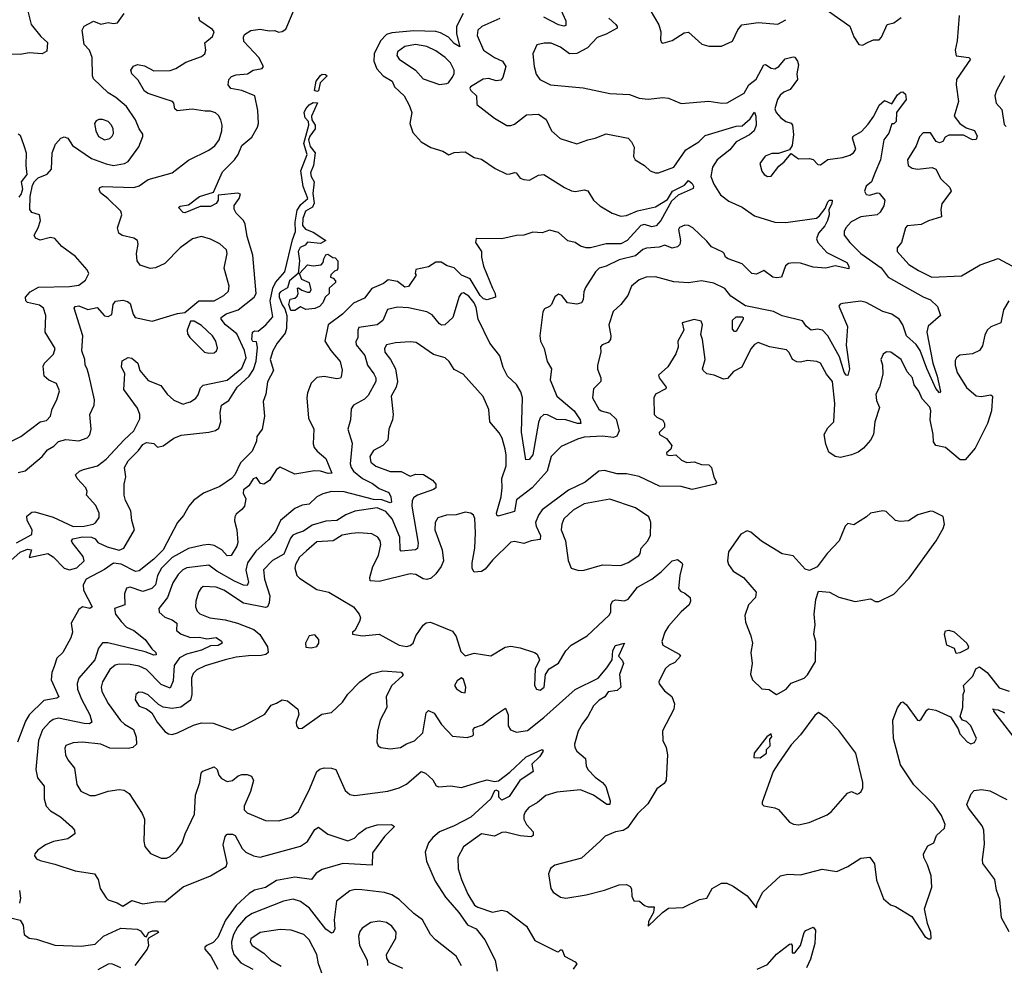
# Model space of a CAD drawing. Extents: x 1552294 to 1694791, y 811929 to 917222.
# Tile 107 of 256: x 1601603 to 1606979, y 833566 to 838731. Entities that reach past the tile are written whole.
import ezdxf

# ---------------------------------------------------------------- set-up
doc = ezdxf.new("R2010")
doc.units = 0

msp = doc.modelspace()

# ---------------------------------------------------------------- linework, layer by layer
at = {"layer": '0CON10XD'}
for points in [[(1602675, 837726.5), (1602645, 837710.7), (1602588.9, 837711.1), (1602505, 837675.6), (1602495, 837678.6), (1602470, 837705), (1602478.1, 837711.9), (1602525, 837720.3), (1602585, 837766), (1602661.2, 837788.8), (1602710.5, 837899.5), (1602775.6, 837965), (1602795.3, 837994.7), (1602815.6, 838045), (1602870.2, 838089.8), (1602901.4, 838145), (1602906, 838165), (1602903.1, 838235), (1602885.9, 838315), (1602815.8, 838345), (1602755.8, 838355.8), (1602741.8, 838375), (1602745.2, 838404.8), (1602758.3, 838421.7), (1602785, 838430.6), (1602846.2, 838435), (1602876.9, 838455), (1602926, 838465), (1602933.3, 838475), (1602908.5, 838525), (1602827, 838613), (1602824, 838635), (1602829.4, 838650.6), (1602865, 838672.3), (1602915, 838679.1), (1602965, 838670.5), (1602995, 838672.2), (1603015, 838663.6), (1603035, 838666.9), (1603055, 838680), (1603122.3, 838837.7)], [(1604538.4, 838825), (1604585.4, 838725), (1604585, 838700), (1604574.2, 838695.8), (1604545, 838702.7), (1604465, 838744.8)], [(1601525, 836412.2), (1601608.6, 836455), (1601715, 836534.3), (1601748.8, 836541.2), (1601770.6, 836565), (1601779.5, 836605), (1601805.6, 836655), (1601819.4, 836705), (1601802.9, 836745), (1601761.7, 836761.7), (1601736.7, 836785), (1601731.2, 836838.8), (1601738, 836855), (1601788.1, 836905), (1601795.6, 836935), (1601741.9, 837025), (1601745.6, 837115), (1601732.5, 837155), (1601711.3, 837171.3), (1601645, 837185.7), (1601635.5, 837195.5), (1601634.6, 837215), (1601659.1, 837245), (1601705, 837270.5), (1601873.9, 837273.9), (1601925, 837282), (1601961.9, 837308.1), (1601980.5, 837345), (1601971.8, 837365), (1601908.1, 837438.1), (1601832.6, 837492.6), (1601795, 837536.7), (1601771.7, 837541.7), (1601715, 837526.9), (1601688.6, 837538.6), (1601681.2, 837555), (1601704.2, 837595), (1601715.5, 837634.5), (1601710, 837665), (1601668.8, 837678.8), (1601658, 837695), (1601659.4, 837765), (1601672.9, 837827.1), (1601682.7, 837847.3), (1601703.1, 837866.9), (1601753.2, 837886.8), (1601776, 837915), (1601780, 838005), (1601797.9, 838052.1), (1601827.5, 838085), (1601845, 838091.2), (1601865, 838083.8), (1601891.2, 838045), (1601995, 837973.6), (1602075, 837943.8), (1602115, 837935.6), (1602175, 837945.3), (1602195, 837957.3), (1602252.8, 838037.2), (1602275, 838092.5), (1602275, 838106.2), (1602255, 838135.8), (1602234.6, 838185), (1602186.3, 838256.3), (1602127.2, 838307.2), (1602085, 838331.8), (1602005, 838408), (1601999.5, 838425), (1601998.9, 838525), (1601983.5, 838565), (1601955, 838596), (1601943.6, 838675), (1601955, 838696.2), (1602005, 838722.9), (1602045, 838707.8), (1602086.1, 838716.1), (1602115, 838711.2), (1602137.5, 838715), (1602173.8, 838765)], [(1601645.5, 838785.5), (1601665.6, 838705.6), (1601718.7, 838638.7), (1601755, 838606.7), (1601751.2, 838558.8), (1601725, 838544.5), (1601655, 838549.6), (1601605, 838540.4), (1601545, 838543.8)], [(1604024.4, 838765), (1603987.4, 838695), (1603988, 838655), (1604006.4, 838583.6), (1603975, 838601.6), (1603944.6, 838635), (1603900, 838660), (1603875, 838666.1), (1603755, 838671), (1603635, 838659.4), (1603605, 838649.8), (1603572.3, 838615), (1603538.4, 838545), (1603535.9, 838505), (1603553.4, 838463.4), (1603587.1, 838425), (1603636.8, 838395), (1603649.2, 838365), (1603702.2, 838315), (1603730, 838265), (1603743.1, 838225), (1603733.3, 838165), (1603749.4, 838115), (1603794, 838064), (1603847.1, 838032.9), (1603912.8, 838012.8), (1603945, 837994), (1603975, 838005.7), (1604035, 838009.4), (1604085, 837978.1), (1604125, 837970), (1604198, 837918), (1604259.1, 837889.1), (1604275, 837887.1), (1604305, 837897.5), (1604314.3, 837894.3), (1604335, 837865.7), (1604355, 837857.7), (1604386.7, 837855), (1604435, 837881.5), (1604465, 837885.5), (1604576.7, 837815), (1604615, 837797.1), (1604636.7, 837793.3), (1604685, 837801.9), (1604705, 837795.8), (1604736.2, 837746.2), (1604770, 837715), (1604837.1, 837675), (1604885, 837658.7), (1604915, 837661.6), (1604975, 837687), (1605075, 837709.2), (1605140.4, 837749.6), (1605166.9, 837795), (1605232, 837828), (1605255, 837852.9), (1605275, 837836.7), (1605281.7, 837821.7), (1605280.7, 837809.3), (1605197.1, 837772.9), (1605160.8, 837739.2), (1605102.5, 837635), (1605078.1, 837605), (1605055, 837599.7), (1605015, 837612.1), (1604995, 837607.7), (1604920, 837525), (1604885, 837507.2), (1604805, 837507.1), (1604719.2, 837485), (1604695, 837485.5), (1604665, 837494.9), (1604635, 837514.6), (1604595, 837524.2), (1604545, 837568.3), (1604495, 837581.6), (1604455, 837568), (1604405, 837571.5), (1604355, 837553.8), (1604315, 837552.9), (1604235, 837534.7), (1604094.2, 837535.8), (1604092, 837515), (1604123.3, 837465), (1604123.8, 837435), (1604135.4, 837385), (1604183.4, 837265), (1604199.6, 837235), (1604200, 837215), (1604155, 837201.4), (1604135, 837206.3), (1604117, 837225), (1604062.3, 837315), (1604015, 837335.5), (1603975, 837376.3), (1603937.2, 837387.2), (1603903.9, 837406.1), (1603875, 837406.2), (1603835, 837382), (1603765, 837367.5), (1603762.5, 837345), (1603767.5, 837335), (1603725, 837274.3), (1603705, 837270.6), (1603665, 837301.5), (1603615, 837310.8), (1603588.9, 837291.1), (1603525, 837263.8), (1603485, 837209.4), (1603425, 837182.7), (1603365, 837122.2), (1603286.5, 837065), (1603269.4, 836975), (1603301.8, 836925), (1603352.5, 836865), (1603363.6, 836816.4), (1603358.8, 836781.2), (1603355, 836773.3), (1603335, 836768.9), (1603265, 836781.7), (1603225, 836776.7), (1603194.4, 836745.6), (1603173.7, 836693.7), (1603170.6, 836665), (1603180, 836555), (1603209.2, 836495), (1603205.5, 836415), (1603211.1, 836395), (1603226.2, 836375), (1603275, 836334.6), (1603307.1, 836255), (1603287.4, 836252.6), (1603245.2, 836265.2), (1603213.1, 836266.9), (1603105, 836249.6), (1603025, 836286.9), (1603004.5, 836275), (1602967.1, 836215), (1602935, 836193.8), (1602918.3, 836198.3), (1602895, 836230), (1602876.7, 836223.3), (1602854.3, 836185.7), (1602825, 836162.5), (1602822.9, 836145), (1602837.5, 836115), (1602830, 836075), (1602815.8, 836055), (1602785, 836030.6), (1602777.5, 836015), (1602774.7, 835994.7), (1602788.2, 835945), (1602792.9, 835875), (1602788.2, 835855), (1602756.9, 835805), (1602735, 835802.7), (1602706.3, 835836.3), (1602665, 835858.4), (1602635, 835865.3), (1602605, 835862), (1602525, 835842.5), (1602435, 835793.4), (1602377.7, 835735), (1602355.8, 835695), (1602343.3, 835645), (1602324.4, 835625), (1602275, 835608.9), (1602205, 835631.8), (1602185, 835627.1), (1602174.4, 835595), (1602176, 835535), (1602120.8, 835515), (1602126.2, 835485), (1602156.4, 835445), (1602185, 835413.7), (1602225, 835394.7), (1602288.5, 835345), (1602324.5, 835294.5), (1602345.8, 835275), (1602348.1, 835261.9), (1602335, 835259.4), (1602287.7, 835277.7), (1602083.2, 835326.8), (1602055, 835327.9), (1602032.4, 835297.6), (1602012.7, 835235), (1601926.2, 835133.8), (1601917.2, 835105), (1601918.2, 835075)], [(1605045, 838784), (1605093.2, 838703.2), (1605104.1, 838665.9), (1605101.9, 838621.9), (1605106.7, 838606.7), (1605115, 838603.3), (1605165, 838618), (1605230.7, 838659.3), (1605254.1, 838664.1), (1605327, 838597), (1605365, 838587.5), (1605435, 838587.5), (1605495, 838613.8), (1605523.9, 838676.1), (1605545, 838702.9), (1605635, 838716.4), (1605742.3, 838707.7), (1605785, 838731.4)], [(1606017.9, 838777.9), (1606135, 838696.9), (1606157.6, 838637.6), (1606185, 838596.2), (1606205, 838591.4), (1606235, 838607.8), (1606265, 838621.5), (1606295, 838621.4), (1606307.5, 838635), (1606338.8, 838705), (1606375.6, 838714.4), (1606415, 838743.1)], [(1601595, 836258.9), (1601633.2, 836266.8), (1601725.6, 836345), (1601755, 836381.1), (1601788.7, 836401.3), (1601815, 836428.2), (1601855, 836437.4), (1601925, 836431.6), (1601971.9, 836448.1), (1601985.4, 836464.6), (1601993.3, 836495), (1601985.5, 836574.5), (1602008.5, 836625), (1602010.4, 836655), (1601982.5, 836785), (1601971.8, 836825), (1601959.5, 836845), (1601957.5, 836875), (1601941.8, 836921.8), (1601947.3, 837005), (1601900.5, 837155), (1601906.2, 837165), (1601925, 837168.7), (1601975, 837148.8), (1602025, 837158.5), (1602065, 837114.4), (1602085, 837110.6), (1602105, 837121.2), (1602112.9, 837175), (1602125, 837194.2), (1602165, 837199.5), (1602192.1, 837192.1), (1602205, 837182), (1602222.6, 837122.6), (1602233.8, 837105), (1602325.5, 837084.5), (1602465, 837125.7), (1602505, 837131.2), (1602581.4, 837195), (1602665.2, 837194.8), (1602716.7, 837225), (1602742.1, 837247.9), (1602746.2, 837275), (1602718.2, 837375), (1602734.6, 837455), (1602731.8, 837475), (1602695, 837507.1), (1602645, 837533.1), (1602595, 837547.1), (1602546.2, 837535), (1602479.2, 837485), (1602395, 837400), (1602345, 837375.8), (1602315, 837372.5), (1602261.2, 837391.2), (1602243.8, 837415), (1602240, 837455), (1602250, 837505), (1602246, 837525), (1602225, 837538), (1602162.3, 837552.3), (1602143.3, 837565), (1602136.2, 837595), (1602160, 837665), (1602154.2, 837685), (1602084.8, 837754.8), (1602043.8, 837785), (1602036.2, 837805), (1602040, 837815), (1602055, 837819.4), (1602225.2, 837814.8), (1602255.3, 837824.7), (1602305, 837858.9), (1602434.6, 837895.4), (1602525, 837964.4), (1602635, 838019.5), (1602667.5, 838042.5), (1602692.1, 838075), (1602706, 838125), (1602707.7, 838155), (1602700.8, 838185), (1602688.7, 838208.7), (1602672.6, 838222.6), (1602645, 838232.2), (1602615, 838231.1), (1602545, 838242.7), (1602463.3, 838233.3), (1602449.2, 838245), (1602444.6, 838274.6), (1602437.1, 838285), (1602391.7, 838298.3), (1602305, 838327.3), (1602285, 838341.1), (1602250.2, 838400.2), (1602215.7, 838435), (1602209.2, 838455), (1602223.4, 838476.6), (1602245, 838487.5), (1602285, 838478.9), (1602335, 838451.5), (1602425, 838453.4), (1602455, 838464.4), (1602509.9, 838500.1), (1602595, 838529.4), (1602613.1, 838545), (1602618.2, 838565), (1602614.2, 838605), (1602655, 838638.8), (1602664.2, 838665), (1602655, 838678.1), (1602585.8, 838725), (1602580, 838745)], [(1604819, 838739), (1604857.8, 838705), (1604865.6, 838695), (1604864.3, 838685), (1604805, 838652.5), (1604755.3, 838634.7), (1604702, 838578), (1604644.2, 838545.8), (1604604.7, 838544.7), (1604555, 838580.9), (1604505, 838602.9), (1604466.2, 838603.8), (1604426.6, 838593.4), (1604404.4, 838545), (1604410.8, 838475), (1604423.3, 838433.3), (1604442.5, 838405), (1604500, 838375), (1604680, 838360), (1604825, 838327.8), (1604932, 838322), (1604985, 838303.1), (1605035, 838297.1), (1605115, 838306.9), (1605145, 838302.9), (1605215, 838274.3), (1605365, 838285.6), (1605435.8, 838275.8), (1605465, 838277.5), (1605559.2, 838330.8), (1605583.9, 838376.1), (1605623.2, 838406.8), (1605665, 838485.6), (1605675, 838487.5), (1605705, 838466.4), (1605725, 838463.2), (1605747.5, 838475), (1605782.6, 838517.4), (1605825, 838528.6), (1605835, 838525.8), (1605850, 838505), (1605854.5, 838485), (1605845.4, 838435.4), (1605850, 838405), (1605809.5, 838350.5), (1605774.4, 838335), (1605755, 838318.9), (1605740.2, 838295), (1605726.4, 838245), (1605732.2, 838225), (1605758.6, 838195), (1605785, 838175.6), (1605815, 838165.8), (1605821.9, 838155), (1605828.2, 838105), (1605820, 838045), (1605805, 838020), (1605745, 838000), (1605709.2, 838000.8), (1605673.8, 837985), (1605644, 837945), (1605653.9, 837903.9), (1605666.7, 837885), (1605685, 837874), (1605705, 837876.7), (1605748, 837932), (1605776.7, 837955), (1605815, 838000), (1605855, 837971.2), (1605915, 837973.2), (1605935, 837968.2), (1605961.1, 837941.1), (1605975, 837938.6), (1606015, 837968.6), (1606095, 837978.5), (1606135, 837991.9), (1606155, 838003.3), (1606167.1, 838025), (1606150, 838085), (1606153.3, 838095), (1606198.6, 838121.4), (1606235, 838161.2), (1606266.7, 838205), (1606295.7, 838265), (1606325, 838289.2), (1606365, 838272.5), (1606395, 838320.8), (1606413.8, 838336.2), (1606425, 838338), (1606440, 838325), (1606442.5, 838295), (1606390, 838225), (1606387.5, 838175), (1606375, 838163.3), (1606365, 838162.5), (1606347.7, 838112.3), (1606320, 838075), (1606302.6, 837965), (1606272.2, 837892.2), (1606253.9, 837846.1), (1606225, 837822), (1606216, 837795), (1606225, 837776.2), (1606245, 837772), (1606283.9, 837786.1), (1606295, 837783.8), (1606326, 837746), (1606321.6, 837715), (1606300.5, 837679.5), (1606285, 837665.3), (1606195, 837655.3), (1606142.8, 837627.2), (1606112.9, 837595), (1606103.6, 837575), (1606104.4, 837555), (1606134.4, 837515), (1606195.4, 837455), (1606306.3, 837376.3), (1606345.2, 837325.2), (1606535, 837217.5), (1606575, 837201.3), (1606614.1, 837165), (1606630, 837115), (1606563.3, 837056.7), (1606556.4, 837025), (1606587.8, 836855), (1606611.2, 836785), (1606629.7, 836700.3), (1606625, 836694), (1606605, 836717.1), (1606555, 836826.2), (1606519.4, 836925), (1606497.9, 836957.9), (1606443.9, 837003.9), (1606425.3, 837065), (1606404, 837095), (1606365, 837122.9), (1606315, 837137.5), (1606225, 837187.5), (1606195, 837193.5), (1606095, 837181.9), (1606082.2, 837177.8), (1606074.3, 837165.7), (1606123.1, 837055), (1606116, 836954), (1606133.8, 836825), (1606125, 836787.5), (1606115, 836790), (1606105, 836805.8), (1606079.6, 836889.6), (1606015, 837005.4), (1605985.2, 837035.2), (1605959.1, 837040.9), (1605925, 837034.6), (1605899.4, 837055), (1605876.2, 837086.2), (1605765, 837113.3), (1605718.2, 837138.2), (1605565, 837167.9), (1605485, 837220.8), (1605452.5, 837262.5), (1605392.4, 837292.4), (1605324.6, 837305.4), (1605255, 837294.2), (1605175, 837299.1), (1605075, 837326.8), (1605022.5, 837325), (1604985, 837310.5), (1604943.8, 837276.2), (1604923.6, 837225), (1604884.4, 837175), (1604843.2, 837136.8), (1604819.2, 837065), (1604830.4, 837005), (1604827.8, 836985), (1604815, 836968), (1604782.5, 836955), (1604773.3, 836945), (1604775.8, 836915), (1604756.9, 836845), (1604757.5, 836822.5), (1604775.6, 836775), (1604775.7, 836755), (1604735.7, 836715), (1604730.4, 836665), (1604765, 836604.6), (1604777.5, 836595), (1604825, 836581.3), (1604859.4, 836549.4), (1604875.8, 836485.8), (1604863.5, 836456.5), (1604845, 836448.3), (1604785, 836456.6), (1604685, 836450.3), (1604649.2, 836440.8), (1604559.8, 836400.2), (1604503.8, 836345), (1604481.9, 836265), (1604401.5, 836175), (1604315, 836108.5), (1604305, 836044.3), (1604215, 836020), (1604207.1, 836025), (1604205.4, 836035.4), (1604231.4, 836125), (1604237.6, 836175), (1604235.2, 836225), (1604259, 836295), (1604259.5, 836355), (1604252.8, 836385), (1604236.2, 836445), (1604220.9, 836475), (1604169.2, 836535), (1604165, 836602.5), (1604132.4, 836672.4), (1604023.8, 836795), (1603975, 836820), (1603946.9, 836865), (1603925, 836884), (1603862.6, 836902.6), (1603767.2, 836967.2), (1603735, 836972.5), (1603655, 836966.4), (1603605.6, 836955), (1603594, 836935), (1603595.5, 836915), (1603627.5, 836875), (1603654, 836824), (1603665.8, 836755), (1603658.2, 836725), (1603630.4, 836675), (1603641.8, 836575), (1603638.1, 836545), (1603617.5, 836495), (1603613.1, 836435), (1603585.3, 836404.7), (1603535, 836377.9), (1603514.7, 836345.3), (1603519.6, 836315), (1603548.1, 836291.9), (1603625, 836264.3), (1603685, 836263.2), (1603735, 836237.1), (1603765, 836249.7), (1603807.4, 836247.4), (1603856.6, 836216.6), (1603875.7, 836195), (1603874.3, 836175), (1603862.5, 836165), (1603775, 836134.6), (1603755, 836121.1), (1603745.3, 836104.7), (1603743.7, 836075), (1603777.5, 835872.5), (1603775, 835842), (1603764.4, 835835.6), (1603685, 835827.5), (1603680, 835835), (1603677.5, 835905), (1603637.2, 836005), (1603602.1, 836045), (1603555, 836065.9), (1603432.6, 836047.4), (1603383, 836027), (1603335, 835996.7), (1603275, 835991.9), (1603198.9, 835971.1), (1603151.8, 835938.2), (1603114.3, 835925.7), (1603093.4, 835915), (1603080.6, 835899.4), (1603045, 835811.6), (1602982.3, 835777.7), (1602934.4, 835725.6), (1602940, 835675), (1602968.5, 835585), (1602965, 835545.8), (1602955, 835524), (1602945, 835521.4), (1602825, 835544.2), (1602717.9, 835615), (1602675, 835632.5), (1602605.3, 835634.7), (1602591.2, 835625), (1602579.2, 835605), (1602564.1, 835555), (1602562.3, 835525), (1602571.2, 835501.2), (1602586.7, 835486.7), (1602641.2, 835465), (1602725, 835452.6), (1602791.2, 835435), (1602880.7, 835400.7), (1602914, 835374), (1602955.5, 835305.5), (1602958.9, 835275), (1602945.8, 835264.2), (1602921, 835259), (1602852.7, 835257.3)], [(1604225, 838738.6), (1604125.7, 838695), (1604104.4, 838675), (1604100.9, 838645), (1604135, 838565.5), (1604195, 838524.7), (1604239.4, 838505), (1604256.7, 838475), (1604240.5, 838415), (1604229.2, 838400.8), (1604205, 838398.2), (1604165, 838409.5), (1604132.9, 838407.1), (1604063.3, 838365), (1604060, 838355), (1604066.2, 838345), (1604096, 838315), (1604098.3, 838268.3), (1604195, 838194.2), (1604262.8, 838152.8), (1604285, 838152.5), (1604305, 838161.1), (1604369.1, 838210.9), (1604435.5, 838215.5), (1604476.5, 838186.5), (1604505.6, 838125), (1604553.3, 838083.3), (1604645, 838053.5), (1604705, 838074.5), (1604745, 838083.6), (1604805, 838107.9), (1604924.6, 838084.6), (1604943.3, 838065), (1604957.8, 838035), (1604954.3, 837984.3), (1604963.3, 837965), (1605013.8, 837935), (1605045.6, 837905.6), (1605075, 837894.4), (1605090, 837895), (1605175, 837925.7), (1605239.7, 838020.3), (1605310, 838065), (1605345, 838098.8), (1605515, 838149.7), (1605547.6, 838152.4), (1605590.9, 838189.1), (1605615, 838225.6), (1605622.1, 838205), (1605623.3, 838155), (1605612.3, 838125), (1605588.2, 838101.8), (1605515.3, 838065), (1605479.8, 838020.2), (1605410.4, 837965), (1605384.8, 837925.2), (1605377.1, 837875), (1605393.2, 837833.2), (1605429.3, 837775), (1605475, 837740.3), (1605547.9, 837707.9), (1605615, 837660.4), (1605725, 837625.5), (1605785, 837623.5), (1605952.4, 837647.6), (1605969.7, 837660.3), (1606000.5, 837699.5), (1606015, 837736.9), (1606025, 837745.5), (1606038.8, 837745), (1606036.9, 837725), (1606020, 837695), (1606022.9, 837665), (1606013.5, 837635), (1605998.2, 837605), (1605964.4, 837565), (1605954, 837535), (1605961.4, 837515), (1606009.4, 837459.4), (1606118.2, 837405), (1606129.6, 837385), (1606129.7, 837370.3), (1606055, 837387.5), (1606005, 837374.2), (1605935, 837379.5), (1605865, 837401.2), (1605825, 837403.9), (1605801.2, 837398.8), (1605783.6, 837386.4), (1605762.5, 837325), (1605735, 837320.8), (1605715, 837325.8), (1605665, 837362.2), (1605625, 837342.2), (1605600, 837345), (1605548.1, 837398.1), (1605471.2, 837425), (1605456.2, 837435), (1605450, 837455), (1605441.7, 837461.7), (1605380, 837490), (1605355, 837521.8), (1605277.5, 837595), (1605255, 837606.7), (1605235, 837608.9), (1605205, 837595.5), (1605199.5, 837585), (1605210.8, 837525), (1605207.3, 837502.7), (1605195, 837490), (1605165, 837483.5), (1605125, 837500), (1605095, 837489.4), (1605025, 837484.2), (1605004.7, 837475.3), (1604965, 837441.2), (1604875, 837418.8), (1604805, 837385.7), (1604765.7, 837374.3), (1604746, 837355), (1604691.1, 837268.9), (1604682.5, 837245), (1604679.1, 837200.9), (1604670, 837185), (1604645, 837177.5), (1604594.6, 837184.6), (1604562.5, 837225), (1604545, 837232.5), (1604525, 837217.5), (1604506.2, 837175), (1604495, 837164.3)], [(1606732.1, 838755), (1606720.8, 838615), (1606710.8, 838565), (1606715, 838533.8), (1606784.2, 838524.2), (1606793.8, 838515), (1606716.9, 838405), (1606715.7, 838375), (1606728.6, 838285), (1606705.7, 838205), (1606735, 838163.8)], [(1603895, 838378.1), (1603935, 838382), (1603944, 838386), (1603964.2, 838415.8), (1603974, 838435), (1603974, 838455), (1603954.2, 838495), (1603925, 838525.6), (1603875, 838560.8), (1603825.8, 838585), (1603763.8, 838596.2), (1603705.7, 838584.3), (1603665.6, 838555), (1603662.7, 838535), (1603674.4, 838515), (1603764.5, 838455), (1603805, 838407.7), (1603895, 838378.1)], [(1603225, 838339.6), (1603212.9, 838345), (1603221.2, 838395), (1603245, 838426.9), (1603255, 838433.1), (1603272.2, 838432.2), (1603280.8, 838425), (1603243.8, 838386.2), (1603235, 838342.9), (1603225, 838339.6)], [(1606980.4, 838425), (1606935.4, 838345), (1606927.7, 838315), (1606934.4, 838275), (1606965, 838240.6), (1606978.7, 838158.7), (1606988.5, 838148.5)], [(1601555, 835778.2), (1601605, 835822.3), (1601645, 835840), (1601667.5, 835835), (1601654.6, 835794.6), (1601756.1, 835816.1), (1601785, 835797.9), (1601845, 835735.9), (1601875, 835726.5), (1601915, 835736.6), (1601955.2, 835775), (1601949.1, 835799.1), (1601889.2, 835875), (1601884.8, 835885.2), (1601892.9, 835895), (1601945, 835905.9), (1601994.1, 835904.1), (1602014.2, 835895), (1602029.2, 835875), (1602081.1, 835851.1), (1602145, 835833.2), (1602171, 835845), (1602229.4, 835945), (1602214.4, 835995), (1602209.1, 836049.1), (1602180.8, 836105), (1602172.5, 836135), (1602173.8, 836195), (1602181.4, 836235), (1602175.8, 836285), (1602195, 836321.1), (1602251, 836379), (1602275, 836411.5), (1602295, 836421.5), (1602335, 836416.9), (1602355, 836396.2), (1602385.6, 836404.4), (1602444.5, 836445.5), (1602485, 836462.2), (1602635, 836477.8), (1602672.1, 836487.9), (1602689.8, 836500.2), (1602701.6, 836535), (1602697.7, 836585), (1602704.7, 836625), (1602745, 836650.4), (1602790.6, 836725), (1602856.2, 836783.8), (1602879.7, 836820.3), (1602894.3, 836865.7), (1602900.7, 836940.7), (1602895, 836972.5), (1602875, 836974.3), (1602870, 836985), (1602874.1, 837024.1), (1602885, 837032.5), (1602905, 837030), (1602947.5, 837065), (1602985, 837108.8), (1602970.3, 837195), (1602984.1, 837265), (1603000, 837295), (1603049.8, 837355), (1603091.9, 837528.1), (1603108.9, 837575), (1603107.5, 837625), (1603118.5, 837691.5), (1603137.9, 837722.1), (1603175.4, 837755), (1603149.7, 837819.7), (1603138.5, 837905), (1603171.8, 837995), (1603153.8, 838055), (1603181.3, 838155), (1603178.8, 838175), (1603160.6, 838195), (1603156.1, 838225), (1603164.6, 838245), (1603183.9, 838266.1), (1603205, 838279.6), (1603228, 838278), (1603196, 838205), (1603197.9, 838185), (1603215.6, 838155.6), (1603216.1, 838135), (1603186.2, 838095), (1603180, 838075), (1603188, 838038), (1603215.3, 838005), (1603206.7, 837935), (1603190.3, 837895), (1603194.1, 837875), (1603210.9, 837845), (1603202.7, 837782.7), (1603211.2, 837728.8), (1603202.2, 837707.8), (1603163.9, 837686.1), (1603148.1, 837645), (1603146.5, 837606.5), (1603162.3, 837587.7), (1603205, 837571.2), (1603273.3, 837525), (1603245, 837509.2), (1603175, 837516.2), (1603160.9, 837499.1), (1603133.7, 837486.3), (1603124, 837465), (1603130.4, 837415), (1603123.8, 837345), (1603075.6, 837305), (1603064, 837266), (1603026, 837245), (1603020, 837235), (1603020, 837215), (1603035, 837174), (1603051.2, 837151.2), (1603060.8, 837115), (1603059.1, 837045), (1603051.7, 837018.3), (1603008, 836965), (1602985, 836923.3), (1602970, 836875), (1602988.1, 836815), (1602956.1, 836753.9), (1602946.1, 836685), (1602932.2, 836645), (1602938.6, 836565), (1602926, 836495), (1602896.7, 836455), (1602895, 836430), (1602872.5, 836375), (1602809, 836311), (1602776.9, 836245), (1602758.8, 836225), (1602695, 836182), (1602607.1, 836145), (1602552.2, 836105), (1602526.9, 836075), (1602497.4, 836022.6), (1602464.7, 835985), (1602386.7, 835835), (1602335.7, 835785), (1602255, 835721.6), (1602235, 835717.4), (1602157.4, 835757.4), (1602115, 835762.4), (1602065, 835728), (1601964.8, 835675), (1601949, 835645), (1601950.4, 835615), (1601998.5, 835525), (1601985, 835514.4), (1601945, 835523.8), (1601925, 835510), (1601884.3, 835435), (1601891.2, 835385), (1601882.5, 835355), (1601838.1, 835275), (1601805, 835244.3), (1601791.3, 835198.7), (1601778.9, 835165), (1601775.4, 835125), (1601816.7, 835033.3), (1601805.3, 835024.7), (1601735, 835013.1), (1601654.7, 834935), (1601635, 834900), (1601590.3, 834785)], [(1602065, 838074.5), (1602095, 838083.3), (1602108.1, 838095), (1602115, 838110), (1602112.9, 838135), (1602104.3, 838155), (1602085, 838175.6), (1602055, 838185.6), (1602034.5, 838185.5), (1602020.7, 838179.3), (1602011.4, 838165), (1602017.5, 838125), (1602033.4, 838093.4), (1602065, 838074.5)], [(1606735, 838163.8), (1606770.9, 838140.9), (1606815.8, 838125.8), (1606830.5, 838095), (1606825, 838077.5), (1606805, 838075.4), (1606755, 838100.2), (1606675, 838100.4), (1606655, 838089.4), (1606643.7, 838066.3), (1606625, 838058.9), (1606606.9, 838066.9), (1606575, 838114.2), (1606535.9, 838114.1), (1606515, 838091.2), (1606497.4, 838042.6), (1606450.6, 837965), (1606454.2, 837935), (1606475, 837920), (1606505, 837914.4), (1606585, 837923.1), (1606605, 837915.8), (1606632.7, 837862.7), (1606681.8, 837815), (1606688.9, 837795), (1606637.1, 837725), (1606631.4, 837695), (1606635.4, 837654.6), (1606565, 837632.7), (1606525, 837612.7), (1606447.5, 837605), (1606439.4, 837595), (1606417.5, 837515), (1606394.5, 837485.5), (1606392.9, 837465), (1606456.9, 837395), (1606510.7, 837360.7), (1606582.5, 837325), (1606745, 837332.1), (1606847, 837393), (1606945, 837427.1), (1607044.3, 837375)], [(1601595, 838108.6), (1601605, 838100.8), (1601625, 838044), (1601638.9, 838005), (1601636.2, 837935), (1601642, 837885), (1601610, 837845), (1601618.6, 837805), (1601610.6, 837779.4), (1601598.5, 837761.5)], [(1601585, 835873.1), (1601669.8, 835920.2), (1601671, 835945), (1601643.8, 835996.2), (1601641.3, 836018.7), (1601668.3, 836041.7), (1601685, 836042.7), (1601785, 836013.2), (1601893.9, 835963.9), (1601955, 835964.8), (1602004.3, 835975), (1602017.1, 835982.9), (1602037.5, 836012.5), (1602036.9, 836035), (1602017.9, 836077.9), (1601967.8, 836135), (1601970.8, 836155), (1601962.9, 836175), (1601915.7, 836225), (1601908, 836245), (1601929.2, 836265), (1601950.8, 836275), (1602028.1, 836295), (1602075, 836330), (1602173, 836437), (1602226.5, 836485), (1602259.1, 836550.9), (1602258.5, 836575), (1602245, 836609.4), (1602171.3, 836711.3), (1602176.7, 836796.7), (1602159, 836835), (1602161.6, 836868.4), (1602194.2, 836885.8), (1602215, 836883.2), (1602247.5, 836855), (1602259.2, 836815), (1602305, 836760.7), (1602372.9, 836732.9), (1602408.5, 836685), (1602445, 836653.1), (1602495, 836632), (1602515, 836638.8), (1602535.7, 836644.3), (1602565, 836664), (1602577.9, 836682.1), (1602589.7, 836720.3), (1602604.3, 836735), (1602735, 836762.2), (1602815, 836828.8), (1602840, 836885), (1602830.7, 836925), (1602788.3, 837015), (1602726.4, 837065), (1602702.9, 837095), (1602702.5, 837105), (1602729.4, 837125), (1602795, 837145.8), (1602882.5, 837215), (1602893.8, 837235), (1602875.5, 837445), (1602845, 837546.7), (1602833.6, 837613.6), (1602824.5, 837634.5), (1602783.9, 837673.9), (1602774.2, 837695.8), (1602774.4, 837715.6), (1602801.2, 837755), (1602807.7, 837777.7), (1602793.3, 837783.3), (1602687, 837773), (1602686.7, 837745), (1602675, 837726.5)], [(1603105, 837142.5), (1603083.6, 837143.6), (1603072.5, 837175), (1603080, 837205), (1603105, 837210), (1603118.3, 837221.7), (1603123.3, 837235), (1603120, 837265), (1603125, 837267.5), (1603143.3, 837253.3), (1603175, 837243.3), (1603186.1, 837243.9), (1603193.3, 837255), (1603184.2, 837294.2), (1603142.3, 837312.3), (1603130, 837345), (1603175, 837392.5), (1603205, 837386.2), (1603248.3, 837391.7), (1603260, 837405), (1603262.5, 837425), (1603275, 837447.5), (1603285, 837450), (1603311.7, 837431.7), (1603325, 837430), (1603340, 837415), (1603340, 837375), (1603336.4, 837363.6), (1603321.7, 837358.3), (1603301.7, 837338.3), (1603300, 837325), (1603315, 837320), (1603326.7, 837305), (1603326.2, 837295), (1603292.5, 837265), (1603293.3, 837235), (1603270, 837215), (1603258.6, 837185), (1603239.2, 837165), (1603215, 837154.4), (1603165, 837149.2), (1603135, 837162.5), (1603105, 837142.5)], [(1604495, 837164.3), (1604468.9, 837151.1), (1604459.2, 837135), (1604443.1, 837005), (1604445.6, 836975), (1604465.5, 836935), (1604482.7, 836865), (1604505.5, 836825), (1604499.2, 836765), (1604535.5, 836675), (1604630.9, 836595), (1604663.3, 836545), (1604666.7, 836525), (1604649.2, 836525), (1604585, 836545.2), (1604535, 836548.4), (1604485, 836572.5), (1604464.4, 836575), (1604445, 836556.4), (1604435, 836532), (1604405, 836354.4), (1604385, 836329.7), (1604366.6, 836326.6), (1604342.4, 836477.6), (1604348, 836665), (1604339.2, 836699.2), (1604315, 836738.9), (1604266.9, 836785), (1604242, 836832), (1604224.4, 836895), (1604170.2, 836965), (1604105.7, 837095.7), (1604095, 837160), (1604085, 837184.6), (1604055, 837221.5), (1604025, 837238.5), (1604014, 837235), (1604001.4, 837218.6), (1603967.5, 837105), (1603923.3, 837065), (1603905, 837063.6), (1603895, 837069.4), (1603855, 837118.9), (1603826, 837136), (1603725, 837157.5), (1603665, 837161.9), (1603611.7, 837148.3), (1603585, 837088.5), (1603555, 837065.3), (1603455, 837049.2), (1603448.1, 837035), (1603449.1, 836995), (1603438.9, 836971.1), (1603439.3, 836955), (1603486.6, 836896.6), (1603501.6, 836845), (1603536.7, 836796.7), (1603546.8, 836775), (1603546.5, 836755), (1603505, 836678.5), (1603485, 836657.9), (1603425.6, 836625), (1603411.8, 836605), (1603408.7, 836545), (1603394, 836495), (1603417.7, 836417.7), (1603407.6, 836305), (1603411.7, 836285), (1603424.7, 836265), (1603474.9, 836224.9), (1603528.8, 836198.8), (1603565, 836170.5), (1603618.9, 836148.9), (1603629.8, 836125), (1603633.4, 836096.6), (1603625, 836092.5), (1603579.4, 836109.4), (1603535, 836110.7), (1603375, 836151.6), (1603305, 836153.8), (1603257.9, 836142.1), (1603224.6, 836125.4), (1603183.8, 836085), (1603145, 836078.9), (1603105, 836060.7), (1603026.4, 835995), (1602999.1, 835935), (1602960.5, 835889.5), (1602891.1, 835828.9), (1602846.1, 835765), (1602838.1, 835725), (1602851.2, 835658.8), (1602845, 835641.5), (1602825, 835643.5), (1602775, 835664), (1602679.1, 835719.1), (1602635, 835751.8), (1602515, 835736.7), (1602493.4, 835726.6), (1602468.6, 835701.4), (1602438.6, 835655), (1602410.3, 835575), (1602362.9, 835515), (1602364.6, 835495), (1602395, 835468), (1602435, 835452.5), (1602461.1, 835435), (1602458.8, 835395), (1602484, 835375), (1602535, 835357.2), (1602585, 835358.5), (1602625, 835348.8), (1602675, 835356.1), (1602705, 835337.1), (1602707.5, 835325), (1602686.7, 835313.3), (1602645, 835310.7), (1602595, 835286.8), (1602514.1, 835265.9), (1602475.4, 835245), (1602445.7, 835204.3), (1602440.3, 835119.7), (1602425, 835079.4), (1602375, 835099.2), (1602295, 835181.1), (1602255, 835199.8), (1602205, 835210), (1602145, 835211.9), (1602123.7, 835206.3), (1602095, 835181.1), (1602055.4, 835115.4), (1602048.2, 835085), (1602051.7, 835061.7), (1602085, 834995.6), (1602153.1, 834903.1), (1602175, 834882.5), (1602224.7, 834854.7), (1602238.3, 834811.7), (1602240.9, 834775), (1602220.8, 834755), (1602195, 834750), (1602095, 834752), (1602045, 834773.9), (1601945, 834785.8), (1601895, 834780.8), (1601855, 834767.1), (1601848.3, 834751.7), (1601852.5, 834715), (1601865, 834688.8), (1601902.5, 834642.5), (1601915, 834553.3), (1601937.1, 834517.1), (1601985, 834493.6), (1602015, 834492.9), (1602085, 834517.5), (1602145, 834527.1), (1602172.5, 834522.5), (1602200, 834505), (1602271.2, 834395), (1602284, 834365), (1602280, 834245), (1602285.7, 834215), (1602317.4, 834177.4), (1602375, 834150.8), (1602405, 834150.8), (1602425, 834160.8), (1602458.6, 834191.4), (1602490, 834235), (1602505.6, 834285), (1602557.9, 834392.1), (1602562, 834495), (1602586.2, 834565), (1602593.3, 834615), (1602603.4, 834626.6), (1602665, 834649.5), (1602680.5, 834635), (1602690.4, 834605), (1602705, 834585.7), (1602735, 834569.4), (1602765, 834575.5), (1602795, 834600.5), (1602815, 834608.1), (1602845, 834609.2), (1602868.5, 834598.5), (1602878.5, 834575), (1602863.1, 834515), (1602827.7, 834435), (1602828.9, 834415), (1602845, 834398.9), (1602945, 834357.3), (1603015, 834355.4), (1603087.1, 834375), (1603125, 834405.8), (1603187.6, 834532.4), (1603225.4, 834625), (1603241.7, 834638.3), (1603265, 834644.8), (1603305, 834643.9), (1603328.9, 834635), (1603380.2, 834520.2), (1603405, 834500), (1603433.4, 834493.4), (1603612.7, 834517.3), (1603674.7, 834535.3), (1603714.7, 834555.3), (1603795, 834625.4), (1603818.6, 834615), (1603858.7, 834578.7), (1603877.4, 834547.4), (1603891.5, 834541.5), (1603955, 834547), (1604015, 834538), (1604115, 834567.5), (1604155, 834578.8), (1604195, 834570.2), (1604216.1, 834573.9), (1604279.5, 834620.5), (1604368.5, 834705), (1604455, 834745.6), (1604460.5, 834735), (1604440.6, 834705), (1604398.5, 834665), (1604405.4, 834624.6), (1604332.9, 834575), (1604275, 834487.5), (1604235, 834468.9), (1604218.5, 834485), (1604218.1, 834515), (1604205, 834523.1), (1604195, 834519.4), (1604174.3, 834475.7), (1604065.5, 834375), (1603975, 834327.4), (1603895, 834295.3), (1603858.9, 834265), (1603835.4, 834235), (1603817.1, 834185), (1603824.6, 834135), (1603871.3, 834025), (1603927.7, 833937.7), (1603999.6, 833855), (1604047.6, 833787.6), (1604095, 833764.7), (1604143.1, 833705), (1604198.6, 833595), (1604209.6, 833535)], [(1607002.9, 837195), (1606973.4, 837146.6), (1606958.8, 837075), (1606905, 837052.9), (1606884.2, 837035), (1606871.8, 837008.2), (1606859.3, 836950.7), (1606843.8, 836925), (1606805, 836907.1), (1606735, 836899.5), (1606716.9, 836885), (1606709.8, 836870.2), (1606709.6, 836845), (1606721.5, 836805), (1606771.7, 836721.7), (1606825.9, 836675.9), (1606852.7, 836672.7), (1606905, 836681.4), (1606914, 836675), (1606909.4, 836595), (1606887.5, 836525), (1606819.4, 836390.6), (1606765, 836326.4), (1606738, 836328), (1606658, 836395), (1606605, 836405.6), (1606591.8, 836425), (1606590.3, 836465), (1606574.7, 836545), (1606577.5, 836595), (1606572.3, 836615), (1606530.9, 836660.9), (1606512.3, 836702.3), (1606486.4, 836736.4), (1606477.3, 836775), (1606448.2, 836808.2), (1606415, 836875.7), (1606358.8, 836915), (1606335, 836916.9), (1606316.7, 836905), (1606304.2, 836875.8), (1606313.4, 836843.4), (1606315.7, 836795), (1606296.9, 836725), (1606277.5, 836685), (1606280.6, 836650.6), (1606297.2, 836612.8), (1606271.1, 836535), (1606263.8, 836465), (1606248.5, 836435), (1606209.7, 836390.3), (1606180.4, 836369.6), (1606144.6, 836355.4), (1606085, 836340), (1606055, 836345.7), (1606019.7, 836369.7), (1606003.3, 836413.3), (1605995.4, 836465), (1606015, 836502.9), (1606047.1, 836535), (1606053.4, 836635), (1606040.4, 836755), (1606007.1, 836795), (1605975, 836855.6), (1605955, 836864.4), (1605905, 836869.5), (1605865, 836860), (1605845, 836862.1), (1605822.2, 836875), (1605803.7, 836913.7), (1605788.9, 836928.9), (1605696.2, 836945), (1605635, 836968.2), (1605615, 836957.7), (1605595, 836934.4), (1605545, 836833.6), (1605500.1, 836809.9), (1605468.1, 836771.9), (1605445, 836768.2), (1605395, 836790.4), (1605355, 836797.5), (1605334.2, 836815), (1605330, 836825), (1605345.6, 836875), (1605330, 836985), (1605322.4, 837012.4), (1605330, 837065), (1605324.3, 837085), (1605285, 837093.1), (1605220, 837075), (1605228.1, 837035), (1605195.7, 836975), (1605197.3, 836942.7), (1605184.3, 836905.7), (1605142.3, 836835), (1605090.4, 836789.6), (1605093.6, 836775), (1605132.9, 836725), (1605130.8, 836715), (1605075, 836685.3), (1605065.3, 836665), (1605066.8, 836575), (1605080.7, 836560.7), (1605114.7, 836544.7), (1605123.9, 836525), (1605123.3, 836505), (1605095, 836476.2), (1605096.2, 836465), (1605135, 836443.8), (1605163.8, 836405), (1605157.5, 836385), (1605133.8, 836365), (1605136.7, 836355), (1605155, 836350), (1605185, 836354.2), (1605216, 836326), (1605245, 836313.2), (1605285, 836315.5), (1605325, 836301.8), (1605365, 836300), (1605380, 836285), (1605392.1, 836232.1), (1605406.7, 836205), (1605400, 836195), (1605275, 836165.6), (1605215, 836181.8), (1605095.8, 836184.2), (1604985, 836235.6), (1604915, 836250), (1604865, 836251.5), (1604795, 836268.1), (1604765, 836264.4), (1604690, 836205), (1604598.8, 836161.2), (1604455, 836053.8), (1604435.3, 836025), (1604419.7, 835985), (1604422.5, 835965), (1604446.3, 835913.7), (1604445, 835891.4), (1604395, 835885.3), (1604355, 835870.5), (1604305, 835881.8), (1604285, 835877.5), (1604185, 835778.5), (1604145, 835730), (1604125, 835717.5), (1604085, 835712.9), (1604073.1, 835733.1), (1604072.5, 835765), (1604088.3, 835845), (1604090.7, 835929.3), (1604087.4, 836007.4), (1604080, 836025), (1604065, 836036.7), (1604035, 836041.5), (1603986.2, 836026.2), (1603932.5, 836025), (1603885, 836010.8), (1603870.8, 835985), (1603870, 835945), (1603908.6, 835835), (1603915.8, 835775), (1603903.3, 835745), (1603875.4, 835705), (1603848.7, 835681.3), (1603825, 835673.5), (1603805, 835677.1), (1603765, 835700), (1603735, 835704.5), (1603565, 835662.2), (1603517.1, 835667.1), (1603513.6, 835685), (1603531.7, 835745), (1603561.3, 835805), (1603574.7, 835865), (1603570.8, 835885), (1603557.8, 835905), (1603525, 835923.8), (1603455, 835929.1), (1603415, 835925.3), (1603364.2, 835915), (1603314, 835885), (1603225, 835880), (1603169.3, 835830.7), (1603131.2, 835795), (1603109.1, 835755), (1603105.6, 835735), (1603116.2, 835696.2), (1603130.2, 835680.2), (1603225, 835618.1), (1603291.2, 835605), (1603425, 835523.8), (1603456, 835485), (1603463.3, 835465), (1603458.8, 835445), (1603432.5, 835395), (1603420, 835385), (1603420, 835375), (1603475, 835366), (1603565, 835374.2), (1603675, 835314.2), (1603715, 835307.8), (1603735, 835312.2), (1603750.6, 835325), (1603765.5, 835365), (1603805.6, 835425), (1603822.9, 835437.1), (1603845, 835440), (1603965, 835391.4), (1603985, 835362), (1604011.1, 835281.1), (1604035, 835256.2), (1604085, 835270.8), (1604175, 835257.5), (1604253.9, 835303.9), (1604285, 835308.5), (1604335, 835300.5), (1604413.3, 835275), (1604428, 835265), (1604440.8, 835235), (1604418, 835185), (1604412.9, 835095), (1604423.8, 835075), (1604445, 835069.2), (1604465.8, 835085), (1604473.8, 835155), (1604494, 835185), (1604545, 835216.7), (1604585, 835283.3), (1604614, 835315), (1604700.8, 835365), (1604820.7, 835479.3), (1604829.4, 835495), (1604831.1, 835535), (1604839.2, 835555), (1604855, 835563.3), (1604905, 835557.9), (1604924.7, 835565.3), (1604975, 835632.5), (1605055, 835675.4), (1605105.2, 835714.8), (1605165, 835775.7), (1605195, 835781.9), (1605218, 835765), (1605220.8, 835755), (1605206.5, 835695), (1605199.2, 835625), (1605210.2, 835610.2), (1605235, 835598.6), (1605264, 835575), (1605265.8, 835555.8), (1605258.6, 835535), (1605215, 835497.8), (1605145, 835419.2), (1605125.6, 835385), (1605108.6, 835335), (1605114.2, 835315), (1605202.5, 835265), (1605210, 835255), (1605179.2, 835220.8), (1605149.2, 835205), (1605127.5, 835185), (1605091.9, 835115), (1605093.6, 835103.6), (1605122.5, 835065), (1605164, 835035), (1605177.5, 834995), (1605174.2, 834965), (1605112.7, 834847.3), (1605114.2, 834795), (1605132, 834755), (1605138.8, 834715), (1605132.3, 834577.7), (1605121.2, 834558.8), (1605080.7, 834529.3), (1605032.3, 834447.7), (1604975, 834393.1), (1604922, 834318), (1604896.9, 834303.1), (1604855, 834294.4), (1604798.6, 834271.4), (1604771.2, 834245), (1604669.3, 834150.7), (1604525, 834113.1), (1604500.8, 834095), (1604490.6, 834065), (1604503.3, 833985), (1604514.8, 833964.8), (1604555, 833937.9), (1604585, 833933.8), (1604695, 833951.5), (1604795, 833975.8), (1604875, 834006), (1604915, 834006.7), (1604935, 833997.5), (1604943.6, 833983.6), (1604944.1, 833944.1), (1604955, 833917.5), (1604986.4, 833916.4), (1605015, 833893.3), (1605035, 833886.2), (1605066.1, 833886.1), (1605063.8, 833855), (1605035.7, 833805), (1605035, 833780), (1605111.9, 833855), (1605145, 833879.2), (1605225, 833881.2), (1605315, 833925.6), (1605355, 833932.5), (1605383.3, 833985), (1605435, 834015.3), (1605463.3, 834015), (1605498.1, 833998.1), (1605574, 833945), (1605625, 833880), (1605628.8, 833905), (1605660, 833965), (1605757.5, 834055), (1605795.9, 834064.1), (1605865, 834061.2), (1605985, 834090.8), (1606065, 834079.2), (1606125, 834105.7), (1606195, 834152), (1606245, 834156.2), (1606270.5, 834120.5), (1606281.7, 834031.7), (1606319.5, 833929.5), (1606356.4, 833896.4), (1606385, 833886.7), (1606473, 833833), (1606545, 833723.3), (1606565, 833710), (1606575, 833710), (1606580, 833715), (1606577.5, 833745), (1606558.8, 833795), (1606542.5, 833875), (1606583, 833993), (1606580, 834055), (1606560, 834115), (1606539.4, 834155), (1606537.1, 834175), (1606561.3, 834218.7), (1606593.8, 834235), (1606608, 834275), (1606651.4, 834315), (1606656.5, 834335), (1606635, 834384.3), (1606595, 834442.9), (1606485, 834551.1), (1606411.7, 834661.7), (1606373.2, 834805), (1606370.5, 834905), (1606395, 834972.7), (1606415, 835000.8), (1606425, 835004.7), (1606445, 834988.4), (1606505, 834905.8), (1606515, 834903.5), (1606525, 834910.7), (1606555, 834960), (1606565, 834967.1), (1606605, 834960.6), (1606685, 834922.5), (1606727, 834857), (1606735, 834830), (1606775, 834786.7), (1606795, 834776.7), (1606815.9, 834784.1), (1606826.2, 834805), (1606796.7, 834875), (1606771.7, 834898.3), (1606750, 834905), (1606737.5, 834925), (1606752, 834975), (1606754, 835045), (1606762, 835065), (1606756.7, 835095), (1606807.5, 835145), (1606822.5, 835185), (1606843.9, 835196.1), (1606885, 835165.5), (1606951.2, 835081.2), (1607005, 835063.8)], [(1605515, 837028), (1605505, 837028), (1605495, 837041.2), (1605495, 837089.2), (1605515, 837107.9), (1605547.6, 837107.6), (1605553.3, 837105), (1605552.5, 837095), (1605515, 837028)], [(1602635, 836909.4), (1602665, 836912.5), (1602678.1, 836921.9), (1602682.3, 836937.7), (1602673.5, 836975), (1602655.5, 837005), (1602595, 837061.8), (1602555, 837084.3), (1602535, 837083.8), (1602517.1, 837035), (1602519.2, 837015), (1602530.8, 836995), (1602612, 836915), (1602635, 836909.4)], [(1604655, 835722), (1604685, 835724), (1604785, 835752.9), (1604885, 835750), (1604925, 835766.9), (1604983.8, 835805), (1604991.2, 835815), (1604996.2, 835845), (1605032.5, 835885), (1605046, 835915), (1605049.4, 835985), (1605038.1, 836015), (1604964.2, 836065), (1604825, 836112), (1604685, 836087.1), (1604625, 836052.9), (1604574.5, 836005), (1604562.1, 835975), (1604560, 835945), (1604582.2, 835885), (1604596.8, 835776.8), (1604613.8, 835735), (1604655, 835722)], [(1605735, 835046.2), (1605745, 835050.8), (1605787.5, 835075), (1605815, 835106.7), (1605885.8, 835134.2), (1605905, 835153.3), (1605948.6, 835225), (1605949.2, 835335), (1605938, 835375), (1605945.8, 835425.8), (1605940, 835485), (1605950, 835565), (1605965, 835610), (1606025, 835604), (1606075, 835577.1), (1606165, 835552.9), (1606247.7, 835567.7), (1606275, 835553.8), (1606294, 835554), (1606375, 835594.2), (1606459.5, 835680.5), (1606606.7, 835885), (1606645, 835952.5), (1606651.4, 835975), (1606645, 836017.5), (1606590, 836045), (1606575, 836046.2), (1606505.9, 836025.9), (1606455, 835994), (1606410.5, 835990.5), (1606385, 835996.7), (1606334.1, 836044.1), (1606315, 836048), (1606247.5, 836035), (1606226.7, 836015), (1606157, 835973), (1606125, 835980), (1606110, 835965), (1606077.5, 835885), (1606012, 835815), (1605957.7, 835742.3), (1605915, 835722.5), (1605890.5, 835730.5), (1605825, 835803.3), (1605765, 835813.3), (1605652.7, 835882.7), (1605595, 835932.5), (1605575, 835940), (1605539.3, 835920.7), (1605473.1, 835825), (1605467.1, 835775), (1605472.5, 835755), (1605498.8, 835718.8), (1605554, 835685), (1605623.3, 835605), (1605620, 835575), (1605582, 835535), (1605562.3, 835477.7), (1605565, 835440), (1605594.6, 835365), (1605603.5, 835325), (1605594.2, 835274.2), (1605602, 835215), (1605593.2, 835156.8), (1605604.4, 835125), (1605655, 835075.8), (1605695, 835072.5), (1605725, 835050), (1605735, 835046.2)], [(1606715, 835270), (1606706.4, 835296.4), (1606665.6, 835315.6), (1606652.2, 835375), (1606656.9, 835393.1), (1606675, 835396.2), (1606705, 835388.2), (1606773.8, 835325), (1606782.5, 835305), (1606780, 835295), (1606735, 835272.5), (1606715, 835270)], [(1602852.7, 835257.3), (1602785, 835250), (1602725, 835235.2), (1602615, 835201.7), (1602569.8, 835180.3), (1602550.1, 835159.9), (1602540.4, 835135), (1602542.3, 835045), (1602535.3, 835015), (1602483, 834977), (1602435, 834968.4), (1602386.8, 834976.8), (1602360.8, 834990.8), (1602305, 835044.3), (1602275, 835057.1), (1602252.7, 835057.3), (1602236.7, 835045), (1602234, 835016), (1602255, 834981.4), (1602295, 834966.9), (1602324.3, 834945), (1602352.9, 834895), (1602395, 834844), (1602415, 834830.8), (1602435, 834827.1), (1602465, 834835.6), (1602551.7, 834878.3), (1602595, 834890), (1602658.2, 834888.2), (1602765, 834850.8), (1602825, 834874.5), (1602941.6, 834938.4), (1602975, 834987.1), (1603005, 834997.5), (1603035, 835016.9), (1603065, 835010.6), (1603122, 834965), (1603126.1, 834936.1), (1603112.2, 834895), (1603113.3, 834875), (1603125, 834859.4), (1603145, 834861.5), (1603251.8, 834938.2), (1603305, 834946.7), (1603365, 835003.6), (1603395, 835046.4), (1603460, 835115), (1603522, 835158), (1603585, 835175.4), (1603685, 835167.1), (1603695.6, 835155), (1603690.6, 835145), (1603634.7, 835095.3), (1603603.6, 835035), (1603606.5, 834975), (1603570, 834905), (1603556.8, 834845), (1603551.8, 834785), (1603560.6, 834765), (1603574.2, 834755), (1603625, 834749.5), (1603682, 834755), (1603715, 834776.4), (1603757.6, 834792.4), (1603803.9, 834836.1), (1603822.5, 834945), (1603835, 834957.5), (1603865, 834943.3), (1603905, 834882.2), (1603965, 834816.9), (1604045, 834811.4), (1604075, 834820), (1604081.2, 834825), (1604079.5, 834855), (1604087.1, 834865), (1604130.5, 834879.5), (1604195, 834931.5), (1604255, 834970), (1604270, 834935), (1604270.6, 834875), (1604283, 834853), (1604315, 834839.4), (1604375, 834849.6), (1604465, 834919.1), (1604635, 835072.5), (1604760.5, 835135), (1604809.2, 835190.8), (1604837.2, 835235), (1604840.5, 835285), (1604855, 835313.6), (1604905, 835326.2), (1604898.3, 835311.7), (1604872.2, 835255), (1604892.4, 835232.4), (1604899.4, 835215), (1604878.5, 835155), (1604884.5, 835085), (1604865, 835066.8), (1604815, 835060), (1604797.7, 835032.3), (1604767.1, 835015), (1604735, 834984.2), (1604705.4, 834925), (1604675, 834886.7), (1604652.3, 834845), (1604631.8, 834775), (1604633.1, 834755), (1604645.4, 834735.4), (1604692.5, 834695), (1604695.6, 834655), (1604704.4, 834635), (1604745, 834594.5), (1604785.3, 834565.3), (1604803.1, 834543.1), (1604826.9, 834465), (1604825.6, 834445), (1604808, 834445), (1604735, 834496.4), (1604665, 834525.3), (1604535, 834512.5), (1604475, 834494.5), (1604429.2, 834455), (1604381.7, 834428.3), (1604362.3, 834405), (1604354.7, 834385), (1604356, 834365), (1604370.7, 834335), (1604406.6, 834295), (1604405.4, 834274.6), (1604395, 834267.5), (1604335, 834272.5), (1604255, 834293.8), (1604235, 834292.4), (1604195, 834271.5), (1604125, 834284.2), (1604026.1, 834213.9), (1603995.7, 834155), (1603996.8, 834093.2), (1604014.6, 834035), (1604049.7, 833955), (1604085.5, 833895), (1604105, 833882.9), (1604185, 833857.3), (1604235, 833868), (1604265, 833860.7), (1604369.9, 833779.9), (1604415, 833702), (1604535, 833642.5), (1604545, 833640), (1604555, 833650), (1604565, 833650), (1604577, 833617), (1604636.2, 833585), (1604643.8, 833575), (1604624.2, 833545.8)], [(1603195, 835301.2), (1603225, 835307.5), (1603236.7, 835325), (1603236.7, 835345), (1603215, 835371.2), (1603182.5, 835365), (1603163.3, 835325), (1603165, 835303.3), (1603195, 835301.2)], [(1604035, 835054), (1604037.9, 835085), (1604025, 835127.5), (1604015, 835136.7), (1603990.7, 835119.3), (1603977.5, 835095), (1603987, 835077), (1604015, 835058.8), (1604035, 835054)], [(1601918.2, 835075), (1601939.5, 835019.5), (1601985.4, 834935), (1601996.2, 834893.8), (1601984.6, 834885.4), (1601955, 834886.5), (1601815, 834916), (1601785, 834908.5), (1601765.5, 834895), (1601727.6, 834852.4), (1601705.3, 834795), (1601690.8, 834635), (1601700, 834590), (1601736.9, 834545), (1601736.3, 834476.3), (1601748.1, 834435), (1601770.1, 834410.1), (1601825, 834377.3), (1601885.7, 834325), (1601902, 834305), (1601904, 834285), (1601865, 834257.8), (1601787.2, 834242.8), (1601744, 834225), (1601702.5, 834195), (1601684.6, 834175.4), (1601682.9, 834165), (1601695, 834147.5), (1601715, 834138.1), (1601795, 834119.4), (1601905, 834082.5), (1602011.2, 834065), (1602031.2, 834035), (1602041.2, 833985), (1602074.2, 833934.2), (1602085, 833924), (1602135, 833908), (1602165, 833890), (1602215, 833920.4), (1602275, 833902.8), (1602355, 833914.5), (1602395, 833913.1), (1602494.8, 833995.2), (1602645, 834055.4), (1602730.8, 834105), (1602735.4, 834125), (1602714, 834225), (1602725, 834270), (1602735, 834282.5), (1602765, 834282.5), (1602780, 834275), (1602817.3, 834205), (1602837.8, 834185), (1602879.2, 834165), (1602915, 834156.7), (1603135, 834216.4), (1603175, 834241.8), (1603193.9, 834276.1), (1603215, 834308.6), (1603235, 834321.2), (1603285, 834282.2), (1603395, 834245.6), (1603430, 834260), (1603455, 834286.5), (1603495, 834314.4), (1603555, 834332.9), (1603632.5, 834335), (1603650, 834325), (1603595, 834270), (1603528.8, 834181.2), (1603527, 834113), (1603367.4, 834122.6), (1603255, 834089.2), (1603221.4, 834068.6), (1603195.5, 834034.5), (1603105, 834046.8), (1603005, 834029.3), (1602945, 833990.5), (1602885, 833976.4), (1602855, 833958.6), (1602785, 833892.5), (1602726.8, 833813.2), (1602685, 833718.9), (1602659.8, 833690.2), (1602624, 833675), (1602614.2, 833665), (1602614.2, 833655), (1602645.4, 833615.4), (1602685, 833544.2)], [(1605855, 834334.3), (1605913.2, 834346.8), (1606012.1, 834387.9), (1606033.8, 834405), (1606122.8, 834507.2), (1606145, 834515.6), (1606175, 834501.9), (1606185, 834504.4), (1606197.5, 834515), (1606205.7, 834535), (1606205.7, 834565), (1606167.5, 834725), (1606075, 834848.1), (1606011.2, 834915), (1605965, 834947.5), (1605945, 834930), (1605865.8, 834824.2), (1605815, 834771.2), (1605745, 834671.2), (1605716, 834625), (1605656.4, 834456.4), (1605656.7, 834446.7), (1605666.4, 834436.4), (1605725, 834426.7), (1605745, 834416.7), (1605805, 834348), (1605827.3, 834337.3), (1605855, 834334.3)], [(1607045.2, 834795), (1606922.2, 834955), (1606923.1, 834963.8), (1606914.4, 834965), (1606923.1, 834963.8), (1606945, 834960.8), (1606980.5, 834945)], [(1605645, 834700), (1605680, 834725), (1605680, 834745), (1605700, 834765), (1605698.3, 834801.7), (1605710, 834815), (1605705, 834830), (1605682.5, 834815), (1605612.5, 834725), (1605611.7, 834701.7), (1605645, 834700)], [(1607005, 833748.8), (1606964.2, 833825), (1606954, 833925), (1606935.8, 833975.8), (1606927.5, 834035), (1606862.1, 834122.1), (1606860, 834145), (1606871.4, 834228.6), (1606867.7, 834305), (1606857.8, 834327.8), (1606782.7, 834425), (1606774.5, 834445), (1606797.3, 834502.7), (1606815, 834521.2), (1606855, 834527.1), (1606899.1, 834519.1), (1606992.2, 834472.2)], [(1604015, 833562.5), (1603985, 833616.2), (1603872.2, 833705), (1603845.3, 833735.3), (1603801.1, 833815), (1603755, 833849.6), (1603675, 833926.1), (1603635, 833950.4), (1603595, 833963.8), (1603471.5, 833978.5), (1603435, 833980), (1603405, 833972.1), (1603333.1, 833916.9), (1603319.3, 833815), (1603322.5, 833765), (1603315, 833746.2), (1603305, 833742), (1603275, 833764.5), (1603185, 833877.5), (1603135, 833914.6), (1603095, 833926.9), (1603043, 833917), (1602871.1, 833848.9), (1602835, 833824.7), (1602792.3, 833775), (1602769.6, 833735), (1602758.8, 833695), (1602760.8, 833660.8), (1602771.9, 833625), (1602810.4, 833580.4), (1602875, 833544.7)], [(1601602.4, 833975), (1601606.7, 833933.3), (1601601.5, 833905)], [(1601553.8, 833825), (1601605, 833812.5), (1601621.5, 833785), (1601626.7, 833735), (1601655.3, 833715.3), (1601695, 833709.6), (1601795, 833675.4), (1601938.5, 833671.5), (1602015, 833682.2), (1602060, 833725), (1602155, 833768.3), (1602243.9, 833763.9), (1602262.5, 833755), (1602283.8, 833725), (1602295, 833722.5), (1602306.7, 833745), (1602327.5, 833755), (1602352.5, 833755), (1602361.2, 833745), (1602305.9, 833714.1), (1602302, 833705), (1602306.7, 833675), (1602298.8, 833655), (1602231.9, 833565)], [(1603695, 833549.4), (1603621.7, 833581.7), (1603606.5, 833605), (1603605.5, 833625), (1603656.7, 833715), (1603657.6, 833747.6), (1603635, 833780.5), (1603605, 833800.9), (1603565, 833806.9), (1603519.5, 833799.5), (1603471.7, 833768.3), (1603459.3, 833750.7), (1603452.5, 833725), (1603457.7, 833675), (1603500, 833595), (1603501.9, 833565)], [(1605628.8, 833545), (1605685, 833570.8), (1605735, 833627.1), (1605805, 833682), (1605815, 833683.3), (1605821.2, 833675), (1605820, 833635), (1605835, 833634), (1605866.2, 833675), (1605885.3, 833744.7), (1605895, 833755.6), (1605935, 833774), (1605947.4, 833757.4), (1605944.2, 833685), (1605920.1, 833599.9), (1605898.1, 833551.9)], [(1603264, 833494), (1603234.2, 833574.2), (1603224.2, 833625), (1603183.6, 833705), (1603154.7, 833734.7), (1603085, 833758.2), (1603025, 833761.8), (1602916.2, 833745), (1602865, 833710.8), (1602860.5, 833695), (1602872.5, 833675), (1602935, 833632.7), (1602973.3, 833595), (1603031, 833561)], [(1602155, 833552.4), (1602105, 833574.1), (1602085, 833573.3), (1602029.3, 833540.7)]]:
    msp.add_lwpolyline(points, dxfattribs=at)

doc.saveas('drawing.dxf')
